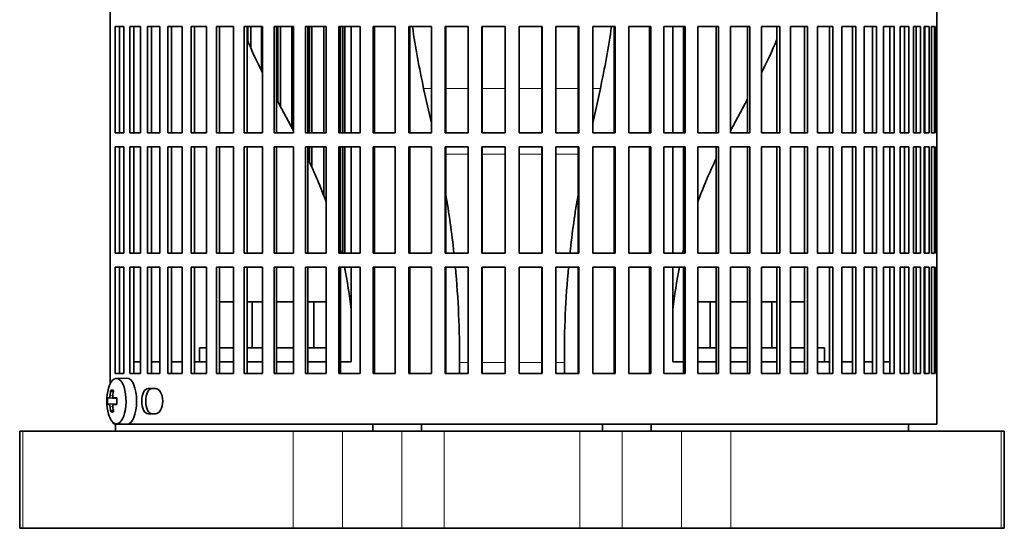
# Model space of a CAD drawing. Header units: millimetres. Extents: x -304 to -45, y -520 to 1050.
# Tile 16 of 31: x -104 to -61, y 198 to 220. Entities that reach past the tile are written whole.
import ezdxf

# ---------------------------------------------------------------- set-up
doc = ezdxf.new("R2010")
doc.units = ezdxf.units.MM
for name, color, linetype in [('M5X8_UNI7687', 7, 'Continuous'), ('VSI134_ADATTATOR', 7, 'Continuous'), ('VSI134_FILTRO_A', 7, 'Continuous'), ('VSI134_FILTRO_B', 7, 'Continuous'), ('VSI134_SUPPORTO_', 7, 'Continuous')]:
    doc.layers.add(name, color=color, linetype=linetype)

# ---------------------------------------------------------------- blocks, each defined once
blk = doc.blocks.new('SE3')
at = {"layer": 'M5X8_UNI7687', "color": 7, "linetype": 'Continuous', "lineweight": 35}
for p, q in [((-99.362, 204.477), (-99.815, 204.463)), ((-100.049, 203.944), (-99.947, 203.866)), ((-100.188, 203.616), (-99.794, 203.587)), ((-99.927, 203.619), (-99.794, 203.606)), ((-100.188, 203.339), (-99.794, 203.367)), ((-100.049, 203.01), (-99.947, 203.088)), ((-99.794, 203.349), (-99.927, 203.335)), ((-99.815, 202.491), (-99.362, 202.477))]:
    blk.add_line(p, q, dxfattribs=at)
at = {"layer": 'M5X8_UNI7687', "color": 4, "linetype": 'Continuous', "lineweight": 9}
for p, q in [((-99.794, 203.588), (-100.129, 203.619)), ((-100.087, 203.719), (-99.966, 203.708)), ((-99.925, 203.619), (-99.794, 203.606)), ((-100.129, 203.335), (-99.794, 203.366)), ((-99.966, 203.247), (-100.087, 203.236)), ((-99.794, 203.349), (-99.925, 203.335))]:
    blk.add_line(p, q, dxfattribs=at)
at = {"layer": 'M5X8_UNI7687', "color": 7, "linetype": 'Continuous', "lineweight": 35}
for centre, radius, start, end in [((-98.232, 203.477), 2, 163.7273, 196.2727), ((-98.308, 203.477), 1.885, 175.7871, 184.2129)]:
    blk.add_arc(centre, radius, start, end, dxfattribs=at)
for centre, major_axis, ratio, start_param, end_param in [((-99.809, 203.477), (0, -0.986), 0.422618, 0, 4.10793), ((-99.356, 203.477), (0, 1), 0.422618, 0, 0.012961), ((-99.356, 203.477), (0, 1), 0.422618, 3.141593, 6.283185), ((-98.222, 203.477), (0, 2), 0.939693, 1.335108, 1.449667), ((-98.633, 202.865), (-1.55, 1.013), 0.247104, -0.4365, -0.286808), ((-98.248, 203.477), (0, 2), 0.866025, 1.335108, 1.449667), ((-98.235, 203.446), (-1.994, 0.158), 0.036834, -0.313745, -0.199185), ((-98.235, 203.446), (-1.994, 0.158), 0.036834, -0.670562, -0.556003), ((-98.892, 203.477), (0, 1.852), 0.488139, 1.49595, 1.645642), ((-98.235, 203.508), (-1.994, -0.158), 0.036834, 0.199185, 0.313745), ((-98.222, 203.477), (0, -2), 0.939693, 4.833518, 4.948078), ((-98.633, 204.09), (-1.55, -1.013), 0.247104, 0.286808, 0.4365), ((-98.248, 203.477), (0, -2), 0.866025, 4.833518, 4.948078), ((-98.235, 203.508), (-1.994, -0.158), 0.036834, 0.556003, 0.670562), ((-99.809, 203.477), (0, -0.986), 0.422618, 5.316848, 6.283185)]:
    blk.add_ellipse(centre, major_axis=major_axis, ratio=ratio, start_param=start_param, end_param=end_param, dxfattribs=at)
for points in [[(-100.129, 203.619), (-100.128, 203.619), (-100.126, 203.62), (-100.123, 203.621), (-100.12, 203.624), (-100.117, 203.627), (-100.114, 203.631), (-100.11, 203.636), (-100.107, 203.642), (-100.104, 203.649), (-100.101, 203.656), (-100.099, 203.664), (-100.096, 203.673), (-100.094, 203.681), (-100.092, 203.69), (-100.09, 203.699), (-100.089, 203.709), (-100.088, 203.715), (-100.087, 203.719)], [(-99.967, 203.719), (-99.968, 203.715), (-99.968, 203.709), (-99.968, 203.699), (-99.968, 203.69), (-99.967, 203.681), (-99.966, 203.673), (-99.964, 203.664), (-99.962, 203.656), (-99.959, 203.649), (-99.956, 203.642), (-99.952, 203.636), (-99.949, 203.631), (-99.944, 203.627), (-99.94, 203.624), (-99.935, 203.621), (-99.931, 203.62), (-99.927, 203.619), (-99.925, 203.619)], [(-100.087, 203.236), (-100.088, 203.239), (-100.089, 203.246), (-100.09, 203.256), (-100.092, 203.265), (-100.094, 203.273), (-100.096, 203.282), (-100.099, 203.29), (-100.101, 203.298), (-100.104, 203.306), (-100.107, 203.313), (-100.11, 203.319), (-100.114, 203.324), (-100.117, 203.328), (-100.12, 203.331), (-100.123, 203.333), (-100.126, 203.335), (-100.128, 203.335), (-100.129, 203.335)], [(-99.925, 203.335), (-99.927, 203.335), (-99.931, 203.335), (-99.935, 203.333), (-99.94, 203.331), (-99.944, 203.328), (-99.949, 203.324), (-99.952, 203.319), (-99.956, 203.313), (-99.959, 203.306), (-99.962, 203.298), (-99.964, 203.29), (-99.966, 203.282), (-99.967, 203.273), (-99.968, 203.265), (-99.968, 203.256), (-99.968, 203.246), (-99.968, 203.239), (-99.967, 203.236)]]:
    blk.add_open_spline(points, degree=3, dxfattribs=at)
at = {"layer": 'VSI134_ADATTATOR', "color": 7, "linetype": 'Continuous', "lineweight": 35}
for p, q in [((-95.34, 207.777), (-94.738, 207.777)), ((-94.152, 207.777), (-93.933, 207.777)), ((-93.933, 207.777), (-93.481, 207.777)), ((-93.933, 207.777), (-93.933, 205.777)), ((-92.877, 207.777), (-92.141, 207.777)), ((-91.524, 207.777), (-91.257, 207.777)), ((-91.257, 207.777), (-90.73, 207.777)), ((-91.257, 207.777), (-91.257, 205.777)), ((-74.631, 207.777), (-74.104, 207.777)), ((-74.104, 207.777), (-73.836, 207.777)), ((-74.104, 207.777), (-74.104, 205.777)), ((-73.219, 207.777), (-72.483, 207.777)), ((-71.88, 207.777), (-71.427, 207.777)), ((-71.427, 207.777), (-71.208, 207.777)), ((-71.427, 207.777), (-71.427, 205.777)), ((-70.623, 207.777), (-70.02, 207.777)), ((-96.216, 205.777), (-95.903, 205.777)), ((-96.216, 205.777), (-96.216, 205.177)), ((-95.34, 205.777), (-94.738, 205.777)), ((-94.152, 205.777), (-93.481, 205.777)), ((-92.877, 205.777), (-92.141, 205.777)), ((-91.524, 205.777), (-90.73, 205.777)), ((-74.631, 205.777), (-73.836, 205.777)), ((-73.219, 205.777), (-72.483, 205.777)), ((-71.88, 205.777), (-71.208, 205.777)), ((-70.623, 205.777), (-70.02, 205.777)), ((-69.457, 205.777), (-69.144, 205.777)), ((-69.144, 205.177), (-69.144, 205.777)), ((-103.999, 202.177), (-103.859, 202.177)), ((-103.999, 202.177), (-103.999, 197.977)), ((-92.15, 202.177), (-103.859, 202.177)), ((-92.15, 202.177), (-90.019, 202.177)), ((-87.449, 202.177), (-90.019, 202.177)), ((-87.449, 202.177), (-85.622, 202.177)), ((-85.622, 202.177), (-79.739, 202.177)), ((-79.739, 202.177), (-77.912, 202.177)), ((-75.341, 202.177), (-77.912, 202.177)), ((-73.21, 202.177), (-75.341, 202.177)), ((-61.501, 202.177), (-73.21, 202.177)), ((-61.362, 202.177), (-61.501, 202.177)), ((-61.362, 197.977), (-61.362, 202.177)), ((-103.999, 197.977), (-103.859, 197.977)), ((-103.859, 197.977), (-92.15, 197.977)), ((-92.15, 197.977), (-90.019, 197.977)), ((-87.449, 197.977), (-90.019, 197.977)), ((-87.449, 197.977), (-85.622, 197.977)), ((-85.622, 197.977), (-79.739, 197.977)), ((-79.739, 197.977), (-77.912, 197.977)), ((-75.341, 197.977), (-77.912, 197.977)), ((-73.21, 197.977), (-75.341, 197.977)), ((-73.21, 197.977), (-61.501, 197.977)), ((-61.362, 197.977), (-61.501, 197.977))]:
    blk.add_line(p, q, dxfattribs=at)
at = {"layer": 'VSI134_ADATTATOR', "color": 4, "linetype": 'Continuous', "lineweight": 9}
for p, q in [((-103.859, 202.177), (-103.859, 197.977)), ((-92.15, 197.977), (-92.15, 202.177)), ((-90.019, 197.977), (-90.019, 202.177)), ((-87.449, 202.177), (-87.449, 197.977)), ((-85.622, 202.177), (-85.622, 197.977)), ((-79.739, 202.177), (-79.739, 197.977)), ((-77.912, 202.177), (-77.912, 197.977)), ((-75.341, 202.177), (-75.341, 197.977)), ((-73.21, 202.177), (-73.21, 197.977)), ((-61.501, 197.977), (-61.501, 202.177))]:
    blk.add_line(p, q, dxfattribs=at)
at = {"layer": 'VSI134_FILTRO_A', "color": 7, "linetype": 'Continuous', "lineweight": 35}
for p, q in [((-64.28, 202.477), (-64.28, 242.677)), ((-100.078, 239.677), (-100.078, 204.232)), ((-99.865, 219.677), (-99.865, 215.077)), ((-99.482, 219.677), (-99.865, 219.677)), ((-99.68, 219.677), (-99.68, 215.077)), ((-99.482, 219.677), (-99.482, 215.077)), ((-99.226, 219.677), (-99.226, 215.077)), ((-98.764, 219.677), (-99.226, 219.677)), ((-99.049, 219.677), (-99.049, 215.077)), ((-98.764, 219.677), (-98.764, 215.077)), ((-98.462, 219.677), (-98.462, 215.077)), ((-97.924, 219.677), (-98.462, 219.677)), ((-98.293, 219.677), (-98.293, 215.077)), ((-97.924, 219.677), (-97.924, 215.077)), ((-97.577, 219.677), (-97.577, 215.077)), ((-96.968, 219.677), (-97.577, 219.677)), ((-97.418, 219.677), (-97.418, 215.077)), ((-96.968, 219.677), (-96.968, 215.077)), ((-96.579, 219.677), (-96.579, 215.077)), ((-95.903, 219.677), (-96.579, 219.677)), ((-96.431, 219.677), (-96.431, 215.077)), ((-95.903, 219.677), (-95.903, 215.077)), ((-95.475, 219.677), (-95.475, 215.077)), ((-94.738, 219.677), (-95.475, 219.677)), ((-95.34, 219.677), (-95.34, 215.077)), ((-94.738, 219.677), (-94.738, 215.077)), ((-94.274, 219.677), (-94.274, 215.077)), ((-93.481, 219.677), (-94.274, 219.677)), ((-94.152, 219.677), (-94.152, 215.077)), ((-93.481, 219.677), (-93.481, 215.077)), ((-92.985, 219.677), (-92.985, 215.077)), ((-92.141, 219.677), (-92.985, 219.677)), ((-92.877, 219.677), (-92.877, 215.077)), ((-92.141, 219.677), (-92.141, 215.077)), ((-91.617, 219.677), (-91.617, 215.077)), ((-90.73, 219.677), (-91.617, 219.677)), ((-91.524, 219.677), (-91.524, 215.077)), ((-90.73, 219.677), (-90.73, 215.077)), ((-90.181, 219.677), (-90.181, 215.077)), ((-89.257, 219.677), (-90.181, 219.677)), ((-90.104, 219.677), (-90.104, 215.077)), ((-89.257, 219.677), (-89.257, 215.077)), ((-88.688, 219.677), (-88.688, 215.077)), ((-87.734, 219.677), (-88.688, 219.677)), ((-88.628, 219.677), (-88.628, 215.077)), ((-87.734, 219.677), (-87.734, 215.077)), ((-87.149, 219.677), (-87.149, 215.077)), ((-86.173, 219.677), (-87.149, 219.677)), ((-87.106, 219.677), (-87.106, 215.077)), ((-86.173, 219.677), (-86.173, 215.077)), ((-85.577, 219.677), (-85.577, 215.077)), ((-84.585, 219.677), (-85.577, 219.677)), ((-85.551, 219.677), (-85.551, 215.077)), ((-84.585, 219.677), (-84.585, 215.077)), ((-83.982, 219.677), (-83.982, 215.077)), ((-82.983, 219.677), (-83.982, 219.677)), ((-83.973, 219.677), (-83.973, 215.077)), ((-82.983, 219.677), (-82.983, 215.077)), ((-82.377, 219.677), (-82.377, 215.077)), ((-81.378, 219.677), (-82.377, 219.677)), ((-81.387, 219.677), (-81.387, 215.077)), ((-81.378, 219.677), (-81.378, 215.077)), ((-80.775, 219.677), (-80.775, 215.077)), ((-79.784, 219.677), (-80.775, 219.677)), ((-79.81, 219.677), (-79.81, 215.077)), ((-79.784, 219.677), (-79.784, 215.077)), ((-79.187, 219.677), (-79.187, 215.077)), ((-78.211, 219.677), (-79.187, 219.677)), ((-78.254, 219.677), (-78.254, 215.077)), ((-78.211, 219.677), (-78.211, 215.077)), ((-77.626, 219.677), (-77.626, 215.077)), ((-76.672, 219.677), (-77.626, 219.677)), ((-76.733, 219.677), (-76.733, 215.077)), ((-76.672, 219.677), (-76.672, 215.077)), ((-76.103, 219.677), (-76.103, 215.077)), ((-75.18, 219.677), (-76.103, 219.677)), ((-75.256, 219.677), (-75.256, 215.077)), ((-75.18, 219.677), (-75.18, 215.077)), ((-74.631, 219.677), (-74.631, 215.077)), ((-73.744, 219.677), (-74.631, 219.677)), ((-73.836, 219.677), (-73.836, 215.077)), ((-73.744, 219.677), (-73.744, 215.077)), ((-73.219, 219.677), (-73.219, 215.077)), ((-72.376, 219.677), (-73.219, 219.677)), ((-72.483, 219.677), (-72.483, 215.077)), ((-72.376, 219.677), (-72.376, 215.077)), ((-71.88, 219.677), (-71.88, 215.077)), ((-71.086, 219.677), (-71.88, 219.677)), ((-71.208, 219.677), (-71.208, 215.077)), ((-71.086, 219.677), (-71.086, 215.077)), ((-70.623, 219.677), (-70.623, 215.077)), ((-69.885, 219.677), (-70.623, 219.677)), ((-70.02, 219.677), (-70.02, 215.077)), ((-69.885, 219.677), (-69.885, 215.077)), ((-68.782, 219.677), (-69.457, 219.677)), ((-69.457, 219.677), (-69.457, 215.077)), ((-68.929, 219.677), (-68.929, 215.077)), ((-68.782, 219.677), (-68.782, 215.077)), ((-67.784, 219.677), (-68.392, 219.677)), ((-68.392, 219.677), (-68.392, 215.077)), ((-67.942, 219.677), (-67.942, 215.077)), ((-67.784, 219.677), (-67.784, 215.077)), ((-66.899, 219.677), (-67.436, 219.677)), ((-67.436, 219.677), (-67.436, 215.077)), ((-67.068, 219.677), (-67.068, 215.077)), ((-66.899, 219.677), (-66.899, 215.077)), ((-66.134, 219.677), (-66.596, 219.677)), ((-66.596, 219.677), (-66.596, 215.077)), ((-66.312, 219.677), (-66.312, 215.077)), ((-66.134, 219.677), (-66.134, 215.077)), ((-65.496, 219.677), (-65.878, 219.677)), ((-65.878, 219.677), (-65.878, 215.077)), ((-65.681, 219.677), (-65.681, 215.077)), ((-65.496, 219.677), (-65.496, 215.077)), ((-64.988, 219.677), (-65.289, 219.677)), ((-65.289, 219.677), (-65.289, 215.077)), ((-65.179, 219.677), (-65.179, 215.077)), ((-64.988, 219.677), (-64.988, 215.077)), ((-64.615, 219.677), (-64.831, 219.677)), ((-64.831, 219.677), (-64.831, 215.077)), ((-64.81, 219.677), (-64.81, 215.077)), ((-64.615, 219.677), (-64.615, 215.077)), ((-64.379, 219.677), (-64.51, 219.677)), ((-64.51, 219.677), (-64.51, 215.077)), ((-64.379, 219.677), (-64.379, 215.077)), ((-64.283, 219.677), (-64.326, 219.677)), ((-64.326, 219.677), (-64.326, 215.077)), ((-64.283, 219.677), (-64.283, 215.077)), ((-99.482, 215.077), (-99.865, 215.077)), ((-98.764, 215.077), (-99.226, 215.077)), ((-97.924, 215.077), (-98.462, 215.077)), ((-96.968, 215.077), (-97.577, 215.077)), ((-95.903, 215.077), (-96.579, 215.077)), ((-94.738, 215.077), (-95.475, 215.077)), ((-93.481, 215.077), (-94.274, 215.077)), ((-92.141, 215.077), (-92.985, 215.077)), ((-90.73, 215.077), (-91.617, 215.077)), ((-89.257, 215.077), (-90.181, 215.077)), ((-87.734, 215.077), (-88.688, 215.077)), ((-86.173, 215.077), (-87.149, 215.077)), ((-84.585, 215.077), (-85.577, 215.077)), ((-82.983, 215.077), (-83.982, 215.077)), ((-81.378, 215.077), (-82.377, 215.077)), ((-79.784, 215.077), (-80.775, 215.077)), ((-78.211, 215.077), (-79.187, 215.077)), ((-76.672, 215.077), (-77.626, 215.077)), ((-75.18, 215.077), (-76.103, 215.077)), ((-73.744, 215.077), (-74.631, 215.077)), ((-72.376, 215.077), (-73.219, 215.077)), ((-71.086, 215.077), (-71.88, 215.077)), ((-69.885, 215.077), (-70.623, 215.077)), ((-68.782, 215.077), (-69.457, 215.077)), ((-67.784, 215.077), (-68.392, 215.077)), ((-66.899, 215.077), (-67.436, 215.077)), ((-66.134, 215.077), (-66.596, 215.077)), ((-65.496, 215.077), (-65.878, 215.077)), ((-64.988, 215.077), (-65.289, 215.077)), ((-64.615, 215.077), (-64.831, 215.077)), ((-64.379, 215.077), (-64.51, 215.077)), ((-64.283, 215.077), (-64.326, 215.077)), ((-99.865, 214.477), (-99.865, 209.877)), ((-99.482, 214.477), (-99.865, 214.477)), ((-99.68, 214.477), (-99.68, 209.877)), ((-99.482, 214.477), (-99.482, 209.877)), ((-99.226, 214.477), (-99.226, 209.877)), ((-98.764, 214.477), (-99.226, 214.477)), ((-99.049, 214.477), (-99.049, 209.877)), ((-98.764, 214.477), (-98.764, 209.877)), ((-98.462, 214.477), (-98.462, 209.877)), ((-97.924, 214.477), (-98.462, 214.477)), ((-98.293, 214.477), (-98.293, 209.877)), ((-97.924, 214.477), (-97.924, 209.877)), ((-97.577, 214.477), (-97.577, 209.877)), ((-96.968, 214.477), (-97.577, 214.477)), ((-97.418, 214.477), (-97.418, 209.877)), ((-96.968, 214.477), (-96.968, 209.877)), ((-96.579, 214.477), (-96.579, 209.877)), ((-95.903, 214.477), (-96.579, 214.477)), ((-96.431, 214.477), (-96.431, 209.877)), ((-95.903, 214.477), (-95.903, 209.877)), ((-95.475, 214.477), (-95.475, 209.877)), ((-94.738, 214.477), (-95.475, 214.477)), ((-95.34, 214.477), (-95.34, 209.877)), ((-94.738, 214.477), (-94.738, 209.877)), ((-94.274, 214.477), (-94.274, 209.877)), ((-93.481, 214.477), (-94.274, 214.477)), ((-94.152, 214.477), (-94.152, 209.877)), ((-93.481, 214.477), (-93.481, 209.877)), ((-92.985, 214.477), (-92.985, 209.877)), ((-92.141, 214.477), (-92.985, 214.477)), ((-92.877, 214.477), (-92.877, 209.877)), ((-92.141, 214.477), (-92.141, 209.877)), ((-91.617, 214.477), (-91.617, 209.877)), ((-90.73, 214.477), (-91.617, 214.477)), ((-91.524, 214.477), (-91.524, 209.877)), ((-90.73, 214.477), (-90.73, 209.877)), ((-90.181, 214.477), (-90.181, 209.877)), ((-89.257, 214.477), (-90.181, 214.477)), ((-90.104, 214.477), (-90.104, 209.877)), ((-89.257, 214.477), (-89.257, 209.877)), ((-88.688, 214.477), (-88.688, 209.877)), ((-87.734, 214.477), (-88.688, 214.477)), ((-88.628, 214.477), (-88.628, 209.877)), ((-87.734, 214.477), (-87.734, 209.877)), ((-87.149, 214.477), (-87.149, 209.877)), ((-86.173, 214.477), (-87.149, 214.477)), ((-87.106, 214.477), (-87.106, 209.877)), ((-86.173, 214.477), (-86.173, 209.877)), ((-85.577, 214.477), (-85.577, 209.877)), ((-84.585, 214.477), (-85.577, 214.477)), ((-85.551, 214.477), (-85.551, 209.877)), ((-84.585, 214.477), (-84.585, 209.877)), ((-83.982, 214.477), (-83.982, 209.877)), ((-82.983, 214.477), (-83.982, 214.477)), ((-83.973, 214.477), (-83.973, 209.877)), ((-82.983, 214.477), (-82.983, 209.877)), ((-82.377, 214.477), (-82.377, 209.877)), ((-81.378, 214.477), (-82.377, 214.477)), ((-81.387, 214.477), (-81.387, 209.877)), ((-81.378, 214.477), (-81.378, 209.877)), ((-80.775, 214.477), (-80.775, 209.877)), ((-79.784, 214.477), (-80.775, 214.477)), ((-79.81, 214.477), (-79.81, 209.877)), ((-79.784, 214.477), (-79.784, 209.877)), ((-79.187, 214.477), (-79.187, 209.877)), ((-78.211, 214.477), (-79.187, 214.477)), ((-78.254, 214.477), (-78.254, 209.877)), ((-78.211, 214.477), (-78.211, 209.877)), ((-77.626, 214.477), (-77.626, 209.877)), ((-76.672, 214.477), (-77.626, 214.477)), ((-76.733, 214.477), (-76.733, 209.877)), ((-76.672, 214.477), (-76.672, 209.877)), ((-76.103, 214.477), (-76.103, 209.877)), ((-75.18, 214.477), (-76.103, 214.477)), ((-75.256, 214.477), (-75.256, 209.877)), ((-75.18, 214.477), (-75.18, 209.877)), ((-74.631, 214.477), (-74.631, 209.877)), ((-73.744, 214.477), (-74.631, 214.477)), ((-73.836, 214.477), (-73.836, 209.877)), ((-73.744, 214.477), (-73.744, 209.877)), ((-73.219, 214.477), (-73.219, 209.877)), ((-72.376, 214.477), (-73.219, 214.477)), ((-72.483, 214.477), (-72.483, 209.877)), ((-72.376, 214.477), (-72.376, 209.877)), ((-71.88, 214.477), (-71.88, 209.877)), ((-71.086, 214.477), (-71.88, 214.477)), ((-71.208, 214.477), (-71.208, 209.877)), ((-71.086, 214.477), (-71.086, 209.877)), ((-70.623, 214.477), (-70.623, 209.877)), ((-69.885, 214.477), (-70.623, 214.477)), ((-70.02, 214.477), (-70.02, 209.877)), ((-69.885, 214.477), (-69.885, 209.877)), ((-68.782, 214.477), (-69.457, 214.477)), ((-69.457, 214.477), (-69.457, 209.877)), ((-68.929, 214.477), (-68.929, 209.877)), ((-68.782, 214.477), (-68.782, 209.877)), ((-67.784, 214.477), (-68.392, 214.477)), ((-68.392, 214.477), (-68.392, 209.877)), ((-67.942, 214.477), (-67.942, 209.877)), ((-67.784, 214.477), (-67.784, 209.877)), ((-66.899, 214.477), (-67.436, 214.477)), ((-67.436, 214.477), (-67.436, 209.877)), ((-67.068, 214.477), (-67.068, 209.877)), ((-66.899, 214.477), (-66.899, 209.877)), ((-66.134, 214.477), (-66.596, 214.477)), ((-66.596, 214.477), (-66.596, 209.877)), ((-66.312, 214.477), (-66.312, 209.877)), ((-66.134, 214.477), (-66.134, 209.877)), ((-65.496, 214.477), (-65.878, 214.477)), ((-65.878, 214.477), (-65.878, 209.877)), ((-65.681, 214.477), (-65.681, 209.877)), ((-65.496, 214.477), (-65.496, 209.877)), ((-64.988, 214.477), (-65.289, 214.477)), ((-65.289, 214.477), (-65.289, 209.877)), ((-65.179, 214.477), (-65.179, 209.877)), ((-64.988, 214.477), (-64.988, 209.877)), ((-64.615, 214.477), (-64.831, 214.477)), ((-64.831, 214.477), (-64.831, 209.877)), ((-64.81, 214.477), (-64.81, 209.877)), ((-64.615, 214.477), (-64.615, 209.877)), ((-64.379, 214.477), (-64.51, 214.477)), ((-64.51, 214.477), (-64.51, 209.877)), ((-64.379, 214.477), (-64.379, 209.877)), ((-64.283, 214.477), (-64.326, 214.477)), ((-64.326, 214.477), (-64.326, 209.877)), ((-64.283, 214.477), (-64.283, 209.877)), ((-99.482, 209.877), (-99.865, 209.877)), ((-98.764, 209.877), (-99.226, 209.877)), ((-97.924, 209.877), (-98.462, 209.877)), ((-96.968, 209.877), (-97.577, 209.877)), ((-95.903, 209.877), (-96.579, 209.877)), ((-94.738, 209.877), (-95.475, 209.877)), ((-93.481, 209.877), (-94.274, 209.877)), ((-92.141, 209.877), (-92.985, 209.877)), ((-90.73, 209.877), (-91.617, 209.877)), ((-89.257, 209.877), (-90.181, 209.877)), ((-87.734, 209.877), (-88.688, 209.877)), ((-86.173, 209.877), (-87.149, 209.877)), ((-84.585, 209.877), (-85.577, 209.877)), ((-82.983, 209.877), (-83.982, 209.877)), ((-81.378, 209.877), (-82.377, 209.877)), ((-79.784, 209.877), (-80.775, 209.877)), ((-78.211, 209.877), (-79.187, 209.877)), ((-76.672, 209.877), (-77.626, 209.877)), ((-75.18, 209.877), (-76.103, 209.877)), ((-73.744, 209.877), (-74.631, 209.877)), ((-72.376, 209.877), (-73.219, 209.877)), ((-71.086, 209.877), (-71.88, 209.877)), ((-69.885, 209.877), (-70.623, 209.877)), ((-68.782, 209.877), (-69.457, 209.877)), ((-67.784, 209.877), (-68.392, 209.877)), ((-66.899, 209.877), (-67.436, 209.877)), ((-66.134, 209.877), (-66.596, 209.877)), ((-65.496, 209.877), (-65.878, 209.877)), ((-64.988, 209.877), (-65.289, 209.877)), ((-64.615, 209.877), (-64.831, 209.877)), ((-64.379, 209.877), (-64.51, 209.877)), ((-64.283, 209.877), (-64.326, 209.877)), ((-99.865, 209.277), (-99.865, 204.677)), ((-99.482, 209.277), (-99.865, 209.277)), ((-99.68, 209.277), (-99.68, 204.677)), ((-99.482, 209.277), (-99.482, 204.677)), ((-99.226, 209.277), (-99.226, 204.677)), ((-98.764, 209.277), (-99.226, 209.277)), ((-99.049, 209.277), (-99.049, 204.677)), ((-98.764, 209.277), (-98.764, 204.677)), ((-98.462, 209.277), (-98.462, 204.677)), ((-97.924, 209.277), (-98.462, 209.277)), ((-98.293, 209.277), (-98.293, 204.677)), ((-97.924, 209.277), (-97.924, 204.677)), ((-97.577, 209.277), (-97.577, 204.677)), ((-96.968, 209.277), (-97.577, 209.277)), ((-97.418, 209.277), (-97.418, 204.677)), ((-96.968, 209.277), (-96.968, 204.677)), ((-96.579, 209.277), (-96.579, 204.677)), ((-95.903, 209.277), (-96.579, 209.277)), ((-96.431, 209.277), (-96.431, 204.677)), ((-95.903, 209.277), (-95.903, 204.677)), ((-95.475, 209.277), (-95.475, 204.677)), ((-94.738, 209.277), (-95.475, 209.277)), ((-95.34, 209.277), (-95.34, 204.677)), ((-94.738, 209.277), (-94.738, 204.677)), ((-94.274, 209.277), (-94.274, 204.677)), ((-93.481, 209.277), (-94.274, 209.277)), ((-94.152, 209.277), (-94.152, 204.677)), ((-93.481, 209.277), (-93.481, 204.677)), ((-92.985, 209.277), (-92.985, 204.677)), ((-92.141, 209.277), (-92.985, 209.277)), ((-92.877, 209.277), (-92.877, 204.677)), ((-92.141, 209.277), (-92.141, 204.677)), ((-91.617, 209.277), (-91.617, 204.677)), ((-90.73, 209.277), (-91.617, 209.277)), ((-91.524, 209.277), (-91.524, 204.677)), ((-90.73, 209.277), (-90.73, 204.677)), ((-90.181, 209.277), (-90.181, 204.677)), ((-89.257, 209.277), (-90.181, 209.277)), ((-90.104, 209.277), (-90.104, 204.677)), ((-89.257, 209.277), (-89.257, 204.677)), ((-88.688, 209.277), (-88.688, 204.677)), ((-87.734, 209.277), (-88.688, 209.277)), ((-88.628, 209.277), (-88.628, 204.677)), ((-87.734, 209.277), (-87.734, 204.677)), ((-87.149, 209.277), (-87.149, 204.677)), ((-86.173, 209.277), (-87.149, 209.277)), ((-87.106, 209.277), (-87.106, 204.677)), ((-86.173, 209.277), (-86.173, 204.677)), ((-85.577, 209.277), (-85.577, 204.677)), ((-84.585, 209.277), (-85.577, 209.277)), ((-85.551, 209.277), (-85.551, 204.677)), ((-84.585, 209.277), (-84.585, 204.677)), ((-83.982, 209.277), (-83.982, 204.677)), ((-82.983, 209.277), (-83.982, 209.277)), ((-83.973, 209.277), (-83.973, 204.677)), ((-82.983, 209.277), (-82.983, 204.677)), ((-82.377, 209.277), (-82.377, 204.677)), ((-81.378, 209.277), (-82.377, 209.277)), ((-81.387, 209.277), (-81.387, 204.677)), ((-81.378, 209.277), (-81.378, 204.677)), ((-80.775, 209.277), (-80.775, 204.677)), ((-79.784, 209.277), (-80.775, 209.277)), ((-79.81, 209.277), (-79.81, 204.677)), ((-79.784, 209.277), (-79.784, 204.677)), ((-79.187, 209.277), (-79.187, 204.677)), ((-78.211, 209.277), (-79.187, 209.277)), ((-78.254, 209.277), (-78.254, 204.677)), ((-78.211, 209.277), (-78.211, 204.677)), ((-77.626, 209.277), (-77.626, 204.677)), ((-76.672, 209.277), (-77.626, 209.277)), ((-76.733, 209.277), (-76.733, 204.677)), ((-76.672, 209.277), (-76.672, 204.677)), ((-76.103, 209.277), (-76.103, 204.677)), ((-75.18, 209.277), (-76.103, 209.277)), ((-75.256, 209.277), (-75.256, 204.677)), ((-75.18, 209.277), (-75.18, 204.677)), ((-74.631, 209.277), (-74.631, 204.677)), ((-73.744, 209.277), (-74.631, 209.277)), ((-73.836, 209.277), (-73.836, 204.677)), ((-73.744, 209.277), (-73.744, 204.677)), ((-73.219, 209.277), (-73.219, 204.677)), ((-72.376, 209.277), (-73.219, 209.277)), ((-72.483, 209.277), (-72.483, 204.677)), ((-72.376, 209.277), (-72.376, 204.677)), ((-71.88, 209.277), (-71.88, 204.677)), ((-71.086, 209.277), (-71.88, 209.277)), ((-71.208, 209.277), (-71.208, 204.677)), ((-71.086, 209.277), (-71.086, 204.677)), ((-70.623, 209.277), (-70.623, 204.677)), ((-69.885, 209.277), (-70.623, 209.277)), ((-70.02, 209.277), (-70.02, 204.677)), ((-69.885, 209.277), (-69.885, 204.677)), ((-68.782, 209.277), (-69.457, 209.277)), ((-69.457, 209.277), (-69.457, 204.677)), ((-68.929, 209.277), (-68.929, 204.677)), ((-68.782, 209.277), (-68.782, 204.677)), ((-67.784, 209.277), (-68.392, 209.277)), ((-68.392, 209.277), (-68.392, 204.677)), ((-67.942, 209.277), (-67.942, 204.677)), ((-67.784, 209.277), (-67.784, 204.677)), ((-66.899, 209.277), (-67.436, 209.277)), ((-67.436, 209.277), (-67.436, 204.677)), ((-67.068, 209.277), (-67.068, 204.677)), ((-66.899, 209.277), (-66.899, 204.677)), ((-66.134, 209.277), (-66.596, 209.277)), ((-66.596, 209.277), (-66.596, 204.677)), ((-66.312, 209.277), (-66.312, 204.677)), ((-66.134, 209.277), (-66.134, 204.677)), ((-65.496, 209.277), (-65.878, 209.277)), ((-65.878, 209.277), (-65.878, 204.677)), ((-65.681, 209.277), (-65.681, 204.677)), ((-65.496, 209.277), (-65.496, 204.677)), ((-64.988, 209.277), (-65.289, 209.277)), ((-65.289, 209.277), (-65.289, 204.677)), ((-65.179, 209.277), (-65.179, 204.677)), ((-64.988, 209.277), (-64.988, 204.677)), ((-64.615, 209.277), (-64.831, 209.277)), ((-64.831, 209.277), (-64.831, 204.677)), ((-64.81, 209.277), (-64.81, 204.677)), ((-64.615, 209.277), (-64.615, 204.677)), ((-64.379, 209.277), (-64.51, 209.277)), ((-64.51, 209.277), (-64.51, 204.677)), ((-64.379, 209.277), (-64.379, 204.677)), ((-64.283, 209.277), (-64.326, 209.277)), ((-64.326, 209.277), (-64.326, 204.677)), ((-64.283, 209.277), (-64.283, 204.677)), ((-99.482, 204.677), (-99.865, 204.677)), ((-98.764, 204.677), (-99.226, 204.677)), ((-97.924, 204.677), (-98.462, 204.677)), ((-96.968, 204.677), (-97.577, 204.677)), ((-95.903, 204.677), (-96.579, 204.677)), ((-94.738, 204.677), (-95.475, 204.677)), ((-93.481, 204.677), (-94.274, 204.677)), ((-92.141, 204.677), (-92.985, 204.677)), ((-90.73, 204.677), (-91.617, 204.677)), ((-89.257, 204.677), (-90.181, 204.677)), ((-87.734, 204.677), (-88.688, 204.677)), ((-86.173, 204.677), (-87.149, 204.677)), ((-84.585, 204.677), (-85.577, 204.677)), ((-82.983, 204.677), (-83.982, 204.677)), ((-81.378, 204.677), (-82.377, 204.677)), ((-79.784, 204.677), (-80.775, 204.677)), ((-78.211, 204.677), (-79.187, 204.677)), ((-76.672, 204.677), (-77.626, 204.677)), ((-75.18, 204.677), (-76.103, 204.677)), ((-73.744, 204.677), (-74.631, 204.677)), ((-72.376, 204.677), (-73.219, 204.677)), ((-71.086, 204.677), (-71.88, 204.677)), ((-69.885, 204.677), (-70.623, 204.677)), ((-68.782, 204.677), (-69.457, 204.677)), ((-67.784, 204.677), (-68.392, 204.677)), ((-66.899, 204.677), (-67.436, 204.677)), ((-66.134, 204.677), (-66.596, 204.677)), ((-65.496, 204.677), (-65.878, 204.677)), ((-64.988, 204.677), (-65.289, 204.677)), ((-64.615, 204.677), (-64.831, 204.677)), ((-64.379, 204.677), (-64.51, 204.677)), ((-64.283, 204.677), (-64.326, 204.677)), ((-98.112, 204.027), (-98.435, 204.027)), ((-98.435, 202.927), (-98.112, 202.927)), ((-64.28, 202.477), (-99.873, 202.477))]:
    blk.add_line(p, q, dxfattribs=at)
for points, knots in [([(-98.435, 204.027), (-98.51, 204.027), (-98.582, 203.968), (-98.683, 203.765), (-98.712, 203.621), (-98.712, 203.334), (-98.684, 203.191), (-98.582, 202.986), (-98.51, 202.927), (-98.435, 202.927)], [0, 0, 0, 0, 0.25, 0.25, 0.5, 0.5, 0.75, 0.75, 1, 1, 1, 1]), ([(-98.264, 202.927), (-98.339, 202.927), (-98.411, 202.987), (-98.512, 203.19), (-98.541, 203.333), (-98.541, 203.62), (-98.513, 203.763), (-98.41, 203.969), (-98.339, 204.027), (-98.264, 204.027)], [0, 0, 0, 0, 0.25, 0.25, 0.5, 0.5, 0.75, 0.75, 1, 1, 1, 1]), ([(-98.112, 204.027), (-98.033, 204.027), (-97.954, 203.968), (-97.839, 203.765), (-97.805, 203.621), (-97.805, 203.334), (-97.839, 203.191), (-97.954, 202.986), (-98.033, 202.927), (-98.112, 202.927)], [0, 0, 0, 0, 0.25, 0.25, 0.5, 0.5, 0.75, 0.75, 1, 1, 1, 1]), ([(-100.01, 202.626), (-100.004, 202.609), (-99.997, 202.593), (-99.978, 202.557), (-99.966, 202.538), (-99.929, 202.493), (-99.901, 202.477), (-99.873, 202.477)], [0.5423666, 0.5423666, 0.5423666, 0.5423666, 0.625, 0.625, 0.75, 0.75, 1, 1, 1, 1])]:
    blk.add_open_spline(points, degree=3, knots=knots, dxfattribs=at)
at = {"layer": 'VSI134_FILTRO_B', "color": 7, "linetype": 'Continuous', "lineweight": 35}
for p, q in [((-94.12, 219.677), (-94.12, 219.042)), ((-93.992, 219.677), (-93.992, 218.744)), ((-93.525, 219.677), (-93.525, 217.764)), ((-92.821, 219.677), (-92.821, 216.439)), ((-92.706, 219.677), (-92.706, 216.224)), ((-92.21, 219.677), (-92.21, 215.294)), ((-91.444, 219.677), (-91.444, 215.077)), ((-91.344, 219.677), (-91.344, 215.077)), ((-90.822, 219.677), (-90.822, 215.077)), ((-90, 219.677), (-90, 215.077)), ((-89.916, 219.677), (-89.916, 215.077)), ((-91.444, 214.477), (-91.444, 213.809)), ((-91.344, 214.477), (-91.344, 213.594)), ((-90.822, 214.477), (-90.822, 212.344)), ((-90, 214.477), (-90, 209.877)), ((-89.916, 214.477), (-89.916, 209.877))]:
    blk.add_line(p, q, dxfattribs=at)
at = {"layer": 'VSI134_SUPPORTO_', "color": 7, "linetype": 'Continuous', "lineweight": 35}
for p, q in [((-99.495, 219.677), (-99.495, 215.077)), ((-89.645, 215.077), (-89.645, 219.677)), ((-75.715, 215.077), (-75.715, 219.677)), ((-65.866, 219.677), (-65.866, 215.077)), ((-86.507, 217), (-86.173, 215.494)), ((-79.187, 215.494), (-78.853, 217)), ((-92.141, 215.165), (-92.877, 216.545)), ((-73.219, 215.165), (-72.483, 216.545)), ((-99.495, 214.477), (-99.495, 209.877)), ((-89.645, 209.877), (-89.645, 214.477)), ((-75.715, 209.877), (-75.715, 214.477)), ((-65.866, 214.477), (-65.866, 209.877)), ((-99.495, 209.277), (-99.495, 205.177)), ((-89.645, 205.177), (-89.645, 209.277)), ((-75.715, 205.177), (-75.715, 209.277)), ((-65.866, 209.277), (-65.866, 205.177)), ((-99.495, 205.177), (-99.482, 205.177)), ((-99.049, 205.177), (-98.764, 205.177)), ((-98.293, 205.177), (-97.924, 205.177)), ((-97.418, 205.177), (-96.968, 205.177)), ((-96.431, 205.177), (-95.903, 205.177)), ((-95.34, 205.177), (-94.738, 205.177)), ((-94.152, 205.177), (-93.481, 205.177)), ((-92.877, 205.177), (-92.141, 205.177)), ((-91.524, 205.177), (-90.73, 205.177)), ((-90.104, 205.177), (-89.645, 205.177)), ((-84.948, 205.154), (-84.948, 204.677)), ((-80.412, 204.677), (-80.412, 205.154)), ((-75.256, 205.177), (-75.715, 205.177)), ((-73.836, 205.177), (-74.631, 205.177)), ((-72.483, 205.177), (-73.219, 205.177)), ((-71.208, 205.177), (-71.88, 205.177)), ((-70.02, 205.177), (-70.623, 205.177)), ((-68.929, 205.177), (-69.457, 205.177)), ((-67.942, 205.177), (-68.392, 205.177)), ((-67.068, 205.177), (-67.436, 205.177)), ((-66.312, 205.177), (-66.596, 205.177)), ((-65.866, 205.177), (-65.878, 205.177)), ((-99.852, 202.477), (-99.852, 202.177)), ((-88.711, 202.177), (-88.711, 202.477)), ((-88.711, 202.177), (-87.449, 202.177)), ((-86.601, 202.177), (-86.601, 202.477)), ((-78.759, 202.177), (-78.759, 202.477)), ((-76.65, 202.177), (-77.912, 202.177)), ((-76.65, 202.477), (-76.65, 202.177)), ((-65.508, 202.177), (-65.508, 202.477))]:
    blk.add_line(p, q, dxfattribs=at)
at = {"layer": 'VSI134_SUPPORTO_', "color": 4, "linetype": 'Continuous', "lineweight": 9}
for p, q in [((-86.507, 217), (-86.173, 217)), ((-85.551, 217), (-84.585, 217)), ((-83.973, 217), (-82.983, 217)), ((-82.377, 217), (-81.387, 217)), ((-80.775, 217), (-79.81, 217)), ((-79.187, 217), (-78.853, 217)), ((-84.585, 214.154), (-85.551, 214.154)), ((-82.983, 214.154), (-83.973, 214.154)), ((-81.387, 214.154), (-82.377, 214.154)), ((-79.81, 214.154), (-80.775, 214.154)), ((-84.585, 205.154), (-84.948, 205.154)), ((-82.983, 205.154), (-83.973, 205.154)), ((-81.387, 205.154), (-82.377, 205.154)), ((-80.412, 205.154), (-80.775, 205.154))]:
    blk.add_line(p, q, dxfattribs=at)
at = {"layer": 'VSI134_SUPPORTO_', "color": 7, "linetype": 'Continuous', "lineweight": 35}
for centre, radius, start, end in [((-43.277, 226.245), 44.207, 188.5515, 192.0711), ((-122.83, 226.322), 44.954, 348.0322, 351.4987), ((-127.471, 205.318), 42.523, 6.157, 9.683), ((-38.576, 205.388), 41.837, 170.2411, 173.8367), ((-127.471, 205.318), 42.523, 359.7799, 5.3483), ((-38.576, 205.388), 41.837, 174.6622, 180.3206)]:
    blk.add_arc(centre, radius, start, end, dxfattribs=at)
for centre, major_axis, start_param, end_param in [((-78.985, 226.5), (0, -18), 5.134895, 5.224562), ((-86.376, 226.5), (0, -18), 1.058623, 1.14829), ((-107.071, 205.154), (0, 19), 5.086295, 5.195316), ((-58.29, 205.154), (0, 19), 1.08787, 1.196891), ((-107.071, 205.154), (0, 19), -1.319579, -1.31136), ((-58.29, 205.154), (0, 19), 1.31136, 1.319579), ((-107.071, 205.154), (0, 19), 4.833287, 4.931134), ((-58.29, 205.154), (0, 19), 1.352052, 1.449898)]:
    blk.add_ellipse(centre, major_axis=major_axis, ratio=0.92388, start_param=start_param, end_param=end_param, dxfattribs=at)

msp = doc.modelspace()

# ---------------------------------------------------------------- block references
msp.add_blockref('SE3', (0, 0))

doc.saveas('drawing.dxf')
